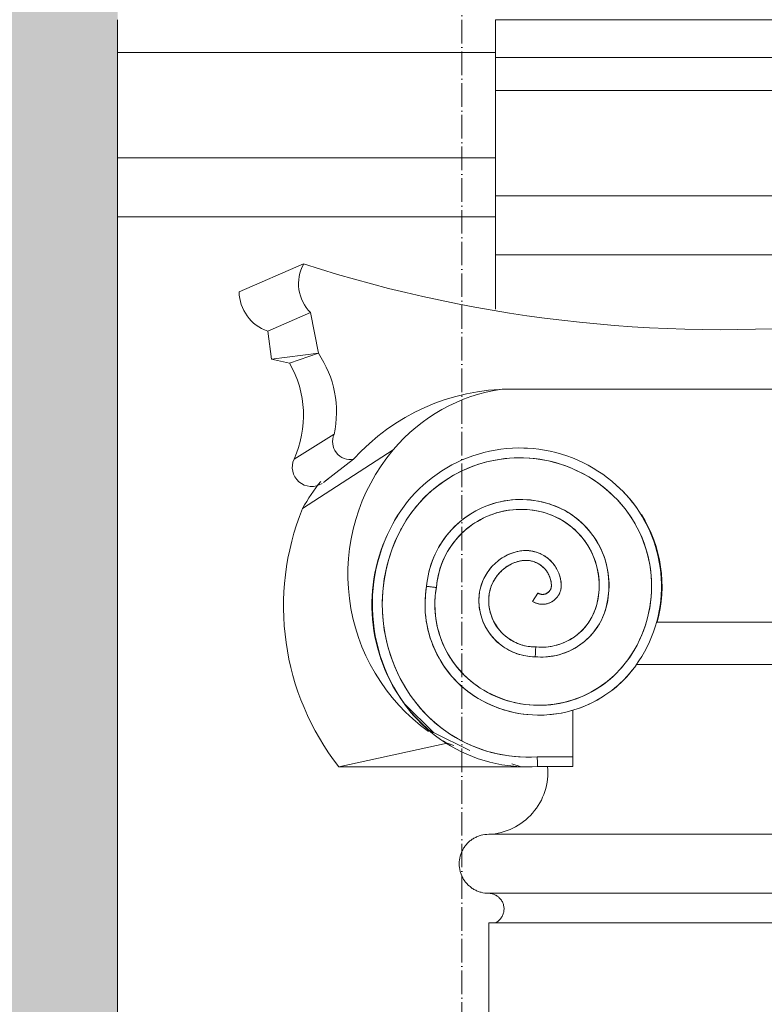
# Model space of a CAD drawing. Header units: millimetres. Extents: x -32191 to 39105, y -1740 to 9180.
# Tile 11 of 30: x 13443 to 13821, y 4078 to 4578. Entities that reach past the tile are written whole.
import ezdxf

# ---------------------------------------------------------------- set-up
doc = ezdxf.new("R2010")
doc.units = ezdxf.units.MM
doc.linetypes.add('_Traço - ponto', pattern=[16, 12, -2, 0, -2])
for name, color, linetype, lineweight in [('A-GENM', 13, 'Continuous', 18), ('A-WALL', 113, 'Continuous', 18), ('S-GRID', 1, 'Continuous', 9)]:
    doc.layers.add(name, color=color, linetype=linetype, lineweight=lineweight)

# ---------------------------------------------------------------- blocks, each defined once
blk = doc.blocks.new('Generic Models 17 - Generic Models 17-3093004-ELEVAÇÃO 2 - MANTER _ CONSTRUIR')
at = {"layer": 'A-GENM'}
for p, q in [((-17784.91, 4577.98), (-18156.49, 4577.98)), ((-18156.49, 4577.98), (-18156.49, 4558.7)), ((-18156.49, 4542.04), (-18156.49, 4558.7)), ((-17784.91, 4558.7), (-18156.49, 4558.7)), ((-18156.49, 4488.47), (-18156.49, 4542.04)), ((-17784.91, 4542.04), (-18156.49, 4542.04)), ((-18156.49, 4458.47), (-18156.49, 4488.47)), ((-17784.91, 4488.47), (-18156.49, 4488.47)), ((-18156.49, 4458.47), (-18156.49, 4430.97)), ((-17784.91, 4458.47), (-18156.49, 4458.47)), ((-18253.93, 4453.88), (-18286.71, 4439.72)), ((-18250.45, 4429.12), (-18272.2, 4419.74)), ((-18250.45, 4429.12), (-18246.44, 4408.47)), ((-18270.19, 4405.4), (-18272.2, 4419.74)), ((-18246.44, 4408.47), (-18270.19, 4405.4)), ((-18246.44, 4408.47), (-18261.04, 4403.46)), ((-18261.04, 4403.46), (-18270.19, 4405.4)), ((-17788.27, 4390.26), (-18153.12, 4390.26)), ((-18148.68, 4390.26), (-17970.7, 4390.26)), ((-18258.82, 4354.67), (-18238.43, 4367.29)), ((-18254.53, 4329.65), (-18208.48, 4359.38)), ((-18242.83, 4343.65), (-18228.55, 4354.64)), ((-18243.83, 4342.87), (-18241.7, 4344.52)), ((-18137.63, 4282.39), (-18134.98, 4286.63)), ((-17866.76, 4271.88), (-18074.63, 4271.88)), ((-18074.38, 4271.88), (-17867.01, 4271.88)), ((-18084.97, 4250.38), (-17856.43, 4250.38)), ((-17856.61, 4250.33), (-18084.78, 4250.33)), ((-18117.17, 4203.42), (-18117.17, 4227.08)), ((-18181.05, 4210.28), (-18236.08, 4198.33)), ((-18177.67, 4209.21), (-18181.05, 4210.28)), ((-18117.18, 4203.42), (-18135.27, 4203.42)), ((-18117.17, 4203.42), (-18135.27, 4203.42)), ((-18143.42, 4198.33), (-18236.08, 4198.33)), ((-18143.42, 4198.33), (-18148.17, 4199.84)), ((-18135.11, 4198.42), (-18117.18, 4198.42)), ((-17784.91, 4164.06), (-18159.91, 4164.06)), ((-18159.91, 4134.06), (-17784.91, 4134.06)), ((-18159.91, 4134.06), (-17784.91, 4134.06)), ((-17784.91, 4119.06), (-18159.91, 4119.06)), ((-18159.91, 4119.06), (-18159.91, 1459.06))]:
    blk.add_line(p, q, dxfattribs=at)
at = {"layer": 'A-GENM', "flags": 128}
for points in [[(-18142.02, 4360.32), (-18144.95, 4360.35), (-18147.88, 4360.26), (-18150.81, 4360.05), (-18153.72, 4359.73), (-18156.61, 4359.29), (-18159.49, 4358.73), (-18162.34, 4358.06), (-18165.17, 4357.28), (-18167.96, 4356.38), (-18170.71, 4355.38), (-18173.42, 4354.26), (-18176.08, 4353.04), (-18178.69, 4351.71), (-18181.25, 4350.27), (-18183.74, 4348.74), (-18186.17, 4347.11), (-18188.54, 4345.38), (-18190.84, 4343.56), (-18193.06, 4341.65), (-18195.2, 4339.65), (-18197.26, 4337.57), (-18199.23, 4335.4), (-18201.12, 4333.16), (-18202.92, 4330.85), (-18204.62, 4328.46), (-18206.23, 4326.01), (-18207.73, 4323.5), (-18208.64, 4321.86)], [(-18092.97, 4339.5), (-18095.11, 4341.51), (-18097.33, 4343.43), (-18099.62, 4345.25), (-18101.98, 4346.99), (-18104.41, 4348.63), (-18106.9, 4350.17), (-18109.45, 4351.61), (-18112.06, 4352.94), (-18114.72, 4354.18), (-18117.42, 4355.3), (-18120.17, 4356.31), (-18122.96, 4357.22), (-18125.78, 4358.01), (-18128.63, 4358.69), (-18131.5, 4359.25), (-18134.4, 4359.7), (-18137.31, 4360.03), (-18140.23, 4360.25), (-18142.02, 4360.32)], [(-18204.24, 4319.49), (-18202.9, 4321.87), (-18201.46, 4324.19), (-18199.93, 4326.45), (-18198.31, 4328.65), (-18196.61, 4330.78), (-18194.82, 4332.84), (-18192.95, 4334.83), (-18191, 4336.74), (-18188.98, 4338.58), (-18186.88, 4340.33), (-18184.72, 4341.99), (-18182.49, 4343.57), (-18180.21, 4345.06), (-18177.86, 4346.46), (-18175.46, 4347.76), (-18173.01, 4348.96), (-18170.51, 4350.06), (-18167.97, 4351.07), (-18165.4, 4351.97), (-18162.79, 4352.76), (-18160.14, 4353.46), (-18157.48, 4354.04), (-18154.79, 4354.52), (-18152.09, 4354.89), (-18149.37, 4355.16), (-18146.64, 4355.31), (-18143.91, 4355.35), (-18142.17, 4355.33)], [(-18142.17, 4355.33), (-18139.44, 4355.19), (-18136.72, 4354.95), (-18134.02, 4354.6), (-18131.33, 4354.14), (-18128.66, 4353.57), (-18126.01, 4352.9), (-18123.39, 4352.12), (-18120.81, 4351.24), (-18118.26, 4350.25), (-18115.76, 4349.16), (-18113.3, 4347.98), (-18110.89, 4346.7), (-18108.54, 4345.32), (-18106.24, 4343.85), (-18104, 4342.29), (-18101.82, 4340.63), (-18099.72, 4338.9), (-18097.68, 4337.08), (-18096.47, 4335.93)], [(-18085.13, 4249.85), (-18083.57, 4252.12), (-18082.09, 4254.46), (-18080.71, 4256.85), (-18079.43, 4259.3), (-18078.25, 4261.79), (-18077.17, 4264.33), (-18076.19, 4266.91), (-18075.31, 4269.53), (-18074.54, 4272.19), (-18073.88, 4274.87), (-18073.32, 4277.57), (-18072.88, 4280.3), (-18072.54, 4283.04), (-18072.31, 4285.79), (-18072.19, 4288.55), (-18072.19, 4291.31), (-18072.29, 4294.07), (-18072.5, 4296.83), (-18072.83, 4299.57), (-18073.26, 4302.3), (-18073.8, 4305), (-18074.45, 4307.69), (-18075.21, 4310.34), (-18076.07, 4312.97), (-18077.04, 4315.56), (-18078.1, 4318.1), (-18079.27, 4320.6), (-18080.54, 4323.06), (-18081.91, 4325.46), (-18083.37, 4327.8), (-18084.92, 4330.08), (-18086.57, 4332.3), (-18088.3, 4334.46), (-18090.11, 4336.54), (-18092.01, 4338.54), (-18092.97, 4339.5)], [(-18129.29, 4332), (-18131.14, 4332.53), (-18133, 4332.99), (-18134.88, 4333.38), (-18136.78, 4333.69), (-18138.68, 4333.93), (-18140.6, 4334.08), (-18142.52, 4334.17), (-18144.44, 4334.17), (-18146.36, 4334.1), (-18148.27, 4333.95), (-18150.18, 4333.73), (-18152.08, 4333.42), (-18153.96, 4333.05), (-18155.83, 4332.6), (-18157.68, 4332.07), (-18159.5, 4331.47), (-18161.3, 4330.8), (-18163.07, 4330.05), (-18164.81, 4329.24), (-18166.52, 4328.36), (-18168.19, 4327.41), (-18169.82, 4326.39), (-18171.41, 4325.31), (-18172.95, 4324.17), (-18174.45, 4322.96), (-18175.89, 4321.7), (-18177.29, 4320.38), (-18178.63, 4319.01), (-18179.92, 4317.58), (-18181.15, 4316.1), (-18182.31, 4314.58), (-18183.42, 4313.01), (-18184.46, 4311.39), (-18185.44, 4309.74), (-18186.35, 4308.05), (-18187.19, 4306.32), (-18187.96, 4304.56), (-18188.66, 4302.77), (-18189.29, 4300.96), (-18189.84, 4299.12), (-18190.33, 4297.26), (-18190.73, 4295.38), (-18191.06, 4293.49), (-18191.32, 4291.59), (-18191.47, 4290.06)], [(-18096.47, 4335.93), (-18094.67, 4334.1), (-18092.95, 4332.2), (-18091.31, 4330.24), (-18089.74, 4328.21), (-18088.26, 4326.12), (-18086.86, 4323.97), (-18085.55, 4321.77), (-18084.33, 4319.52), (-18083.2, 4317.22), (-18082.16, 4314.88), (-18081.22, 4312.5), (-18080.37, 4310.08), (-18079.62, 4307.63), (-18078.97, 4305.15), (-18078.42, 4302.65), (-18077.96, 4300.13), (-18077.61, 4297.59), (-18077.37, 4295.04), (-18077.22, 4292.49), (-18077.18, 4289.93), (-18077.23, 4287.36), (-18077.4, 4284.81), (-18077.66, 4282.26), (-18078.02, 4279.72), (-18078.49, 4277.2), (-18079.06, 4274.71), (-18079.72, 4272.23), (-18080.49, 4269.79), (-18081.35, 4267.37), (-18082.3, 4265), (-18083.35, 4262.66), (-18084.5, 4260.37), (-18085.73, 4258.13), (-18087.06, 4255.93), (-18088.47, 4253.79), (-18089.19, 4252.76)], [(-18186.5, 4289.43), (-18186.34, 4291.15), (-18186.1, 4292.85), (-18185.8, 4294.54), (-18185.43, 4296.23), (-18185, 4297.89), (-18184.49, 4299.54), (-18183.93, 4301.16), (-18183.29, 4302.76), (-18182.6, 4304.33), (-18181.84, 4305.88), (-18181.02, 4307.39), (-18180.14, 4308.87), (-18179.2, 4310.32), (-18178.21, 4311.72), (-18177.16, 4313.08), (-18176.05, 4314.4), (-18174.9, 4315.68), (-18173.69, 4316.91), (-18172.44, 4318.08), (-18171.14, 4319.21), (-18169.8, 4320.29), (-18168.41, 4321.31), (-18166.98, 4322.27), (-18165.52, 4323.18), (-18164.02, 4324.02), (-18162.49, 4324.81), (-18160.93, 4325.53), (-18159.34, 4326.2), (-18157.73, 4326.79), (-18156.09, 4327.33), (-18154.44, 4327.79), (-18152.76, 4328.19), (-18151.07, 4328.52), (-18149.37, 4328.79), (-18147.66, 4328.99), (-18145.95, 4329.11), (-18144.23, 4329.17), (-18142.51, 4329.16), (-18140.79, 4329.09), (-18139.07, 4328.94), (-18137.37, 4328.72), (-18135.67, 4328.44), (-18133.98, 4328.09), (-18132.31, 4327.67), (-18130.78, 4327.22)], [(-18100.2, 4279.52), (-18099.8, 4281.21), (-18099.46, 4282.91), (-18099.19, 4284.63), (-18098.99, 4286.36), (-18098.86, 4288.09), (-18098.79, 4289.83), (-18098.8, 4291.56), (-18098.88, 4293.3), (-18099.02, 4295.03), (-18099.24, 4296.76), (-18099.52, 4298.47), (-18099.88, 4300.17), (-18100.3, 4301.86), (-18100.78, 4303.53), (-18101.34, 4305.18), (-18101.95, 4306.8), (-18102.64, 4308.4), (-18103.38, 4309.97), (-18104.19, 4311.51), (-18105.06, 4313.01), (-18105.99, 4314.48), (-18106.98, 4315.91), (-18108.02, 4317.3), (-18109.12, 4318.65), (-18110.27, 4319.95), (-18111.48, 4321.2), (-18112.73, 4322.41), (-18114.03, 4323.56), (-18115.37, 4324.67), (-18116.76, 4325.71), (-18118.19, 4326.7), (-18119.65, 4327.64), (-18121.15, 4328.51), (-18122.69, 4329.32), (-18124.26, 4330.07), (-18125.85, 4330.76), (-18127.48, 4331.38), (-18129.12, 4331.94), (-18129.29, 4332)], [(-18130.78, 4327.22), (-18129.32, 4326.74), (-18127.89, 4326.19), (-18126.47, 4325.59), (-18125.08, 4324.93), (-18123.72, 4324.21), (-18122.39, 4323.45), (-18121.08, 4322.63), (-18119.82, 4321.75), (-18118.59, 4320.83), (-18117.39, 4319.86), (-18116.24, 4318.85), (-18115.13, 4317.78), (-18114.06, 4316.68), (-18113.03, 4315.53), (-18112.06, 4314.34), (-18111.13, 4313.12), (-18110.25, 4311.85), (-18109.42, 4310.56), (-18108.65, 4309.23), (-18107.93, 4307.87), (-18107.26, 4306.48), (-18106.65, 4305.07), (-18106.1, 4303.64), (-18105.6, 4302.18), (-18105.16, 4300.71), (-18104.79, 4299.22), (-18104.47, 4297.71), (-18104.21, 4296.19), (-18104.01, 4294.67), (-18103.88, 4293.14), (-18103.8, 4291.6), (-18103.79, 4290.06), (-18103.84, 4288.53), (-18103.95, 4286.99), (-18104.12, 4285.46), (-18104.35, 4283.94), (-18104.65, 4282.43), (-18105, 4280.94), (-18105.04, 4280.78)], [(-18208.64, 4321.86), (-18210.22, 4318.78), (-18211.68, 4315.64), (-18213.01, 4312.45), (-18214.21, 4309.2), (-18215.28, 4305.91), (-18216.22, 4302.58), (-18217.02, 4299.21), (-18217.69, 4295.81), (-18218.23, 4292.39), (-18218.62, 4288.95), (-18218.88, 4285.5), (-18219, 4282.04), (-18218.98, 4278.58), (-18218.82, 4275.12), (-18218.52, 4271.67), (-18218.09, 4268.24), (-18217.52, 4264.82), (-18216.81, 4261.44), (-18215.97, 4258.08), (-18215, 4254.76), (-18213.89, 4251.48), (-18212.65, 4248.24), (-18211.29, 4245.06), (-18209.79, 4241.94), (-18208.18, 4238.88), (-18206.44, 4235.88), (-18204.59, 4232.96), (-18203.93, 4231.99)], [(-18199.8, 4234.81), (-18201.59, 4237.54), (-18203.26, 4240.33), (-18204.82, 4243.2), (-18206.27, 4246.12), (-18207.6, 4249.1), (-18208.8, 4252.13), (-18209.89, 4255.21), (-18210.85, 4258.32), (-18211.69, 4261.48), (-18212.39, 4264.66), (-18212.98, 4267.87), (-18213.43, 4271.1), (-18213.75, 4274.35), (-18213.94, 4277.6), (-18214.01, 4280.86), (-18213.94, 4284.12), (-18213.74, 4287.38), (-18213.41, 4290.62), (-18212.95, 4293.85), (-18212.37, 4297.06), (-18211.65, 4300.24), (-18210.81, 4303.4), (-18209.84, 4306.51), (-18208.75, 4309.59), (-18207.54, 4312.61), (-18206.21, 4315.59), (-18204.76, 4318.51), (-18204.24, 4319.49)], [(-18145.53, 4307.72), (-18146.52, 4307.45), (-18147.49, 4307.14), (-18148.46, 4306.8), (-18149.4, 4306.41), (-18150.34, 4305.99), (-18151.25, 4305.54), (-18152.14, 4305.04), (-18153.02, 4304.51), (-18153.87, 4303.95), (-18154.7, 4303.35), (-18155.51, 4302.72), (-18156.29, 4302.06), (-18157.04, 4301.37), (-18157.76, 4300.64), (-18158.46, 4299.89), (-18159.12, 4299.12), (-18159.75, 4298.31), (-18160.35, 4297.48), (-18160.92, 4296.63), (-18161.45, 4295.76), (-18161.94, 4294.87), (-18162.4, 4293.95), (-18162.83, 4293.02), (-18163.21, 4292.07), (-18163.56, 4291.11), (-18163.87, 4290.14), (-18164.14, 4289.15), (-18164.37, 4288.16), (-18164.55, 4287.15), (-18164.7, 4286.14), (-18164.81, 4285.12), (-18164.88, 4284.1), (-18164.91, 4283.08), (-18164.91, 4282.92)], [(-18123.07, 4290.79), (-18123.11, 4291.51), (-18123.18, 4292.23), (-18123.28, 4292.95), (-18123.4, 4293.66), (-18123.56, 4294.37), (-18123.74, 4295.07), (-18123.95, 4295.76), (-18124.19, 4296.45), (-18124.45, 4297.12), (-18124.75, 4297.78), (-18125.06, 4298.43), (-18125.41, 4299.07), (-18125.78, 4299.69), (-18126.17, 4300.3), (-18126.59, 4300.89), (-18127.03, 4301.47), (-18127.49, 4302.02), (-18127.98, 4302.56), (-18128.48, 4303.08), (-18129.01, 4303.57), (-18129.56, 4304.05), (-18130.12, 4304.5), (-18130.7, 4304.93), (-18131.3, 4305.34), (-18131.92, 4305.72), (-18132.55, 4306.07), (-18133.19, 4306.41), (-18133.84, 4306.71), (-18134.51, 4306.99), (-18135.19, 4307.24), (-18135.88, 4307.47), (-18136.58, 4307.66), (-18137.28, 4307.83), (-18137.99, 4307.97), (-18138.7, 4308.09), (-18139.42, 4308.17), (-18140.14, 4308.23), (-18140.87, 4308.25), (-18141.59, 4308.25), (-18142.31, 4308.22), (-18143.04, 4308.16), (-18143.75, 4308.07), (-18144.47, 4307.95), (-18145.18, 4307.8), (-18145.53, 4307.72)], [(-18159.91, 4282.92), (-18159.89, 4283.74), (-18159.84, 4284.56), (-18159.76, 4285.38), (-18159.65, 4286.19), (-18159.5, 4287), (-18159.32, 4287.8), (-18159.11, 4288.6), (-18158.86, 4289.38), (-18158.59, 4290.16), (-18158.28, 4290.92), (-18157.95, 4291.67), (-18157.58, 4292.41), (-18157.19, 4293.13), (-18156.77, 4293.84), (-18156.32, 4294.53), (-18155.84, 4295.19), (-18155.33, 4295.84), (-18154.81, 4296.47), (-18154.25, 4297.08), (-18153.67, 4297.66), (-18153.07, 4298.23), (-18152.45, 4298.76), (-18151.8, 4299.27), (-18151.14, 4299.76), (-18150.46, 4300.22), (-18149.76, 4300.65), (-18149.04, 4301.05), (-18148.31, 4301.42), (-18147.56, 4301.77), (-18146.8, 4302.08), (-18146.03, 4302.36), (-18145.24, 4302.61), (-18144.45, 4302.83), (-18144.32, 4302.86)], [(-18144.32, 4302.86), (-18143.81, 4302.98), (-18143.3, 4303.08), (-18142.78, 4303.15), (-18142.26, 4303.21), (-18141.74, 4303.24), (-18141.21, 4303.25), (-18140.69, 4303.25), (-18140.17, 4303.22), (-18139.64, 4303.17), (-18139.12, 4303.1), (-18138.61, 4303), (-18138.1, 4302.89), (-18137.59, 4302.76), (-18137.09, 4302.61), (-18136.6, 4302.43), (-18136.11, 4302.24), (-18135.63, 4302.03), (-18135.16, 4301.8), (-18134.7, 4301.55), (-18134.25, 4301.28), (-18133.81, 4301), (-18133.38, 4300.7), (-18132.97, 4300.38), (-18132.56, 4300.04), (-18132.18, 4299.69), (-18131.8, 4299.32), (-18131.44, 4298.94), (-18131.1, 4298.55), (-18130.77, 4298.14), (-18130.46, 4297.72), (-18130.17, 4297.28), (-18129.89, 4296.84), (-18129.63, 4296.38), (-18129.39, 4295.92), (-18129.17, 4295.44), (-18128.97, 4294.96), (-18128.79, 4294.47), (-18128.63, 4293.97), (-18128.48, 4293.46), (-18128.36, 4292.96), (-18128.26, 4292.44), (-18128.18, 4291.92), (-18128.12, 4291.4), (-18128.08, 4290.88), (-18128.07, 4290.62)], [(-18191.47, 4290.06), (-18191.8, 4287.86), (-18192.04, 4285.65), (-18192.19, 4283.44), (-18192.26, 4281.22), (-18192.23, 4279), (-18192.12, 4276.78), (-18191.92, 4274.57), (-18191.63, 4272.36), (-18191.25, 4270.18), (-18190.78, 4268), (-18190.23, 4265.85), (-18189.59, 4263.72), (-18188.87, 4261.62), (-18188.06, 4259.55), (-18187.18, 4257.52), (-18186.21, 4255.52), (-18185.16, 4253.56), (-18184.04, 4251.65), (-18182.83, 4249.78), (-18181.56, 4247.96), (-18180.21, 4246.19), (-18178.8, 4244.48), (-18177.31, 4242.83), (-18175.77, 4241.24), (-18174.16, 4239.71), (-18172.49, 4238.24), (-18170.76, 4236.85), (-18168.98, 4235.52), (-18167.14, 4234.27), (-18165.26, 4233.09), (-18163.33, 4231.99), (-18163.08, 4231.85)], [(-18160.71, 4236.25), (-18162.47, 4237.24), (-18164.19, 4238.31), (-18165.86, 4239.44), (-18167.49, 4240.64), (-18169.07, 4241.9), (-18170.59, 4243.22), (-18172.07, 4244.61), (-18173.48, 4246.05), (-18174.84, 4247.55), (-18176.14, 4249.1), (-18177.37, 4250.7), (-18178.54, 4252.35), (-18179.64, 4254.04), (-18180.67, 4255.78), (-18181.63, 4257.56), (-18182.52, 4259.37), (-18183.34, 4261.22), (-18184.08, 4263.1), (-18184.75, 4265.01), (-18185.34, 4266.94), (-18185.85, 4268.9), (-18186.29, 4270.87), (-18186.64, 4272.86), (-18186.92, 4274.86), (-18187.11, 4276.87), (-18187.23, 4278.89), (-18187.26, 4280.91), (-18187.21, 4282.93), (-18187.08, 4284.95), (-18186.87, 4286.96), (-18186.58, 4288.96), (-18186.5, 4289.43)], [(-18137.63, 4282.39), (-18137.3, 4282.19), (-18136.97, 4282.01), (-18136.63, 4281.84), (-18136.28, 4281.69), (-18135.92, 4281.55), (-18135.57, 4281.42), (-18135.2, 4281.31), (-18134.83, 4281.21), (-18134.46, 4281.13), (-18134.09, 4281.06), (-18133.71, 4281.01), (-18133.33, 4280.97), (-18132.95, 4280.95), (-18132.57, 4280.94), (-18132.19, 4280.95), (-18131.81, 4280.97), (-18131.43, 4281.01), (-18131.05, 4281.06), (-18130.68, 4281.13), (-18130.31, 4281.22), (-18129.94, 4281.32), (-18129.58, 4281.43), (-18129.22, 4281.56), (-18128.86, 4281.7), (-18128.52, 4281.85), (-18128.18, 4282.02), (-18127.84, 4282.21), (-18127.52, 4282.4), (-18127.2, 4282.61), (-18126.89, 4282.83), (-18126.59, 4283.07), (-18126.3, 4283.31), (-18126.02, 4283.57), (-18125.75, 4283.84), (-18125.49, 4284.12), (-18125.24, 4284.41), (-18125, 4284.7), (-18124.78, 4285.01), (-18124.57, 4285.33), (-18124.37, 4285.65), (-18124.18, 4285.99), (-18124.01, 4286.32), (-18123.85, 4286.67), (-18123.71, 4287.02), (-18123.58, 4287.38), (-18123.46, 4287.74), (-18123.36, 4288.11), (-18123.27, 4288.48), (-18123.2, 4288.86), (-18123.15, 4289.23), (-18123.1, 4289.61), (-18123.08, 4289.99), (-18123.07, 4290.37), (-18123.07, 4290.75), (-18123.07, 4290.79)], [(-18128.07, 4290.62), (-18128.07, 4290.44), (-18128.07, 4290.26), (-18128.08, 4290.08), (-18128.1, 4289.9), (-18128.13, 4289.72), (-18128.16, 4289.54), (-18128.2, 4289.36), (-18128.25, 4289.19), (-18128.3, 4289.02), (-18128.36, 4288.85), (-18128.43, 4288.68), (-18128.51, 4288.51), (-18128.59, 4288.35), (-18128.67, 4288.19), (-18128.77, 4288.04), (-18128.87, 4287.89), (-18128.97, 4287.74), (-18129.09, 4287.6), (-18129.2, 4287.46), (-18129.33, 4287.33), (-18129.45, 4287.2), (-18129.59, 4287.08), (-18129.72, 4286.96), (-18129.87, 4286.85), (-18130.01, 4286.74), (-18130.16, 4286.64), (-18130.32, 4286.55), (-18130.48, 4286.46), (-18130.64, 4286.38), (-18130.8, 4286.31), (-18130.97, 4286.24), (-18131.14, 4286.18), (-18131.31, 4286.12), (-18131.49, 4286.08), (-18131.66, 4286.04), (-18131.84, 4286), (-18132.02, 4285.98), (-18132.2, 4285.96), (-18132.38, 4285.95), (-18132.56, 4285.94), (-18132.74, 4285.94), (-18132.92, 4285.95), (-18133.1, 4285.97), (-18133.28, 4285.99), (-18133.46, 4286.03), (-18133.63, 4286.06), (-18133.81, 4286.11), (-18133.98, 4286.16), (-18134.15, 4286.22), (-18134.32, 4286.29), (-18134.49, 4286.36), (-18134.65, 4286.44), (-18134.81, 4286.53), (-18134.96, 4286.62), (-18134.98, 4286.63)], [(-18164.91, 4282.92), (-18164.88, 4281.77), (-18164.82, 4280.63), (-18164.7, 4279.49), (-18164.54, 4278.35), (-18164.34, 4277.23), (-18164.09, 4276.11), (-18163.79, 4275), (-18163.45, 4273.91), (-18163.07, 4272.83), (-18162.65, 4271.76), (-18162.18, 4270.72), (-18161.67, 4269.69), (-18161.12, 4268.68), (-18160.53, 4267.7), (-18159.9, 4266.74), (-18159.24, 4265.81), (-18158.54, 4264.9), (-18157.8, 4264.03), (-18157.03, 4263.18), (-18156.22, 4262.37), (-18155.38, 4261.59), (-18154.51, 4260.84), (-18153.62, 4260.13), (-18152.69, 4259.45), (-18151.74, 4258.81), (-18150.76, 4258.21), (-18149.76, 4257.65), (-18148.74, 4257.13), (-18147.7, 4256.65), (-18146.64, 4256.22), (-18145.57, 4255.82), (-18144.47, 4255.47), (-18143.37, 4255.17), (-18142.26, 4254.9), (-18141.13, 4254.69), (-18140, 4254.52), (-18138.86, 4254.39), (-18137.72, 4254.31), (-18136.57, 4254.27), (-18136.26, 4254.27)], [(-18136.03, 4259.27), (-18136.98, 4259.28), (-18137.92, 4259.33), (-18138.86, 4259.41), (-18139.8, 4259.54), (-18140.73, 4259.7), (-18141.66, 4259.89), (-18142.57, 4260.13), (-18143.48, 4260.4), (-18144.37, 4260.71), (-18145.26, 4261.05), (-18146.12, 4261.43), (-18146.98, 4261.84), (-18147.81, 4262.28), (-18148.63, 4262.76), (-18149.42, 4263.27), (-18150.2, 4263.81), (-18150.95, 4264.39), (-18151.68, 4264.99), (-18152.38, 4265.62), (-18153.06, 4266.28), (-18153.71, 4266.96), (-18154.34, 4267.67), (-18154.93, 4268.41), (-18155.5, 4269.17), (-18156.03, 4269.95), (-18156.54, 4270.75), (-18157.01, 4271.57), (-18157.44, 4272.41), (-18157.85, 4273.26), (-18158.22, 4274.13), (-18158.55, 4275.02), (-18158.85, 4275.92), (-18159.11, 4276.82), (-18159.33, 4277.74), (-18159.52, 4278.67), (-18159.67, 4279.6), (-18159.79, 4280.54), (-18159.86, 4281.49), (-18159.9, 4282.43), (-18159.91, 4282.92)], [(-18136.26, 4254.27), (-18134.91, 4254.17), (-18133.55, 4254.13), (-18132.19, 4254.14), (-18130.83, 4254.2), (-18129.47, 4254.32), (-18128.12, 4254.49), (-18126.78, 4254.71), (-18125.45, 4254.99), (-18124.13, 4255.33), (-18122.83, 4255.71), (-18121.54, 4256.15), (-18120.27, 4256.64), (-18119.02, 4257.17), (-18117.8, 4257.76), (-18116.59, 4258.4), (-18115.42, 4259.08), (-18114.27, 4259.81), (-18113.15, 4260.59), (-18112.07, 4261.41), (-18111.02, 4262.27), (-18110, 4263.17), (-18109.02, 4264.12), (-18108.08, 4265.1), (-18107.18, 4266.12), (-18106.32, 4267.17), (-18105.5, 4268.26), (-18104.73, 4269.38), (-18104, 4270.53), (-18103.32, 4271.71), (-18102.69, 4272.91), (-18102.11, 4274.14), (-18101.57, 4275.39), (-18101.09, 4276.66), (-18100.65, 4277.95), (-18100.27, 4279.25), (-18100.2, 4279.52)], [(-18105.04, 4280.78), (-18105.36, 4279.67), (-18105.72, 4278.57), (-18106.12, 4277.48), (-18106.57, 4276.41), (-18107.06, 4275.36), (-18107.59, 4274.33), (-18108.16, 4273.32), (-18108.77, 4272.33), (-18109.43, 4271.37), (-18110.11, 4270.44), (-18110.84, 4269.53), (-18111.6, 4268.66), (-18112.4, 4267.81), (-18113.23, 4267), (-18114.09, 4266.22), (-18114.98, 4265.48), (-18115.9, 4264.77), (-18116.84, 4264.11), (-18117.82, 4263.47), (-18118.82, 4262.88), (-18119.84, 4262.33), (-18120.88, 4261.82), (-18121.94, 4261.36), (-18123.02, 4260.93), (-18124.12, 4260.55), (-18125.23, 4260.21), (-18126.35, 4259.92), (-18127.48, 4259.67), (-18128.62, 4259.47), (-18129.77, 4259.31), (-18130.93, 4259.2), (-18132.09, 4259.14), (-18133.25, 4259.12), (-18134.41, 4259.15), (-18135.56, 4259.23), (-18136.03, 4259.27)], [(-18089.19, 4252.76), (-18090.52, 4250.98), (-18091.93, 4249.26), (-18093.4, 4247.59), (-18094.93, 4245.98), (-18096.53, 4244.44), (-18098.19, 4242.96), (-18099.91, 4241.55), (-18101.68, 4240.2), (-18103.5, 4238.93), (-18105.38, 4237.74), (-18107.3, 4236.62), (-18109.26, 4235.58), (-18111.26, 4234.61), (-18113.3, 4233.73), (-18115.38, 4232.93), (-18117.48, 4232.21), (-18119.61, 4231.58), (-18121.77, 4231.04), (-18123.94, 4230.58), (-18126.13, 4230.2), (-18128.34, 4229.92), (-18130.55, 4229.72), (-18132.77, 4229.62), (-18134.99, 4229.6), (-18137.21, 4229.67), (-18139.43, 4229.83), (-18141.64, 4230.08), (-18143.84, 4230.41), (-18146.02, 4230.84), (-18148.18, 4231.35), (-18150.32, 4231.94), (-18152.44, 4232.63), (-18154.53, 4233.39), (-18156.58, 4234.24), (-18158.6, 4235.17), (-18160.58, 4236.18), (-18160.71, 4236.25)], [(-18163.08, 4231.85), (-18160.93, 4230.74), (-18158.73, 4229.72), (-18156.49, 4228.79), (-18154.22, 4227.95), (-18151.91, 4227.2), (-18149.58, 4226.55), (-18147.23, 4225.98), (-18144.85, 4225.51), (-18142.46, 4225.14), (-18140.05, 4224.87), (-18137.63, 4224.68), (-18135.21, 4224.6), (-18132.79, 4224.62), (-18130.37, 4224.73), (-18127.95, 4224.93), (-18125.55, 4225.24), (-18123.16, 4225.64), (-18120.79, 4226.13), (-18118.44, 4226.72), (-18116.12, 4227.4), (-18113.82, 4228.18), (-18111.56, 4229.04), (-18109.33, 4230), (-18107.14, 4231.04), (-18105, 4232.17), (-18102.91, 4233.39), (-18100.86, 4234.69), (-18098.87, 4236.07), (-18096.93, 4237.52), (-18095.06, 4239.06), (-18093.25, 4240.66), (-18091.5, 4242.34), (-18089.82, 4244.09), (-18088.21, 4245.9), (-18086.68, 4247.78), (-18085.22, 4249.72), (-18085.13, 4249.85)], [(-18135.27, 4203.42), (-18138.16, 4203.29), (-18141.06, 4203.27), (-18143.95, 4203.37), (-18146.83, 4203.58), (-18149.71, 4203.91), (-18152.57, 4204.35), (-18155.41, 4204.91), (-18158.22, 4205.58), (-18161.01, 4206.36), (-18163.76, 4207.25), (-18166.47, 4208.25), (-18169.15, 4209.36), (-18171.77, 4210.58), (-18174.35, 4211.9), (-18176.87, 4213.32), (-18179.33, 4214.84), (-18181.72, 4216.46), (-18184.06, 4218.18), (-18186.32, 4219.98), (-18188.5, 4221.88), (-18190.61, 4223.86), (-18192.64, 4225.92), (-18194.59, 4228.06), (-18196.45, 4230.28), (-18198.21, 4232.57), (-18199.8, 4234.81)], [(-18203.93, 4231.99), (-18202.14, 4229.47), (-18200.24, 4227.02), (-18198.25, 4224.65), (-18196.17, 4222.37), (-18193.99, 4220.17), (-18191.73, 4218.05), (-18189.39, 4216.03), (-18186.97, 4214.11), (-18184.47, 4212.28), (-18181.9, 4210.56), (-18179.27, 4208.94), (-18176.57, 4207.42), (-18173.82, 4206.02), (-18171.01, 4204.72), (-18168.15, 4203.54), (-18165.24, 4202.48), (-18162.3, 4201.53), (-18159.32, 4200.7), (-18156.31, 4199.99), (-18153.27, 4199.4), (-18150.21, 4198.93), (-18147.14, 4198.59), (-18144.05, 4198.36), (-18140.96, 4198.27), (-18137.87, 4198.29), (-18135.11, 4198.42)], [(-18169.5, 4206.61), (-18187.93, 4215.84), (-18202.72, 4230.32), (-18202.98, 4230.67), (-18203.24, 4231.02), (-18203.5, 4231.38), (-18203.76, 4231.74), (-18203.92, 4231.97)], [(-18117.17, 4198.42), (-18117.17, 4198.5), (-18117.17, 4198.75), (-18117.17, 4199.15), (-18117.17, 4199.67), (-18117.17, 4200.27), (-18117.17, 4200.92), (-18117.17, 4201.57), (-18117.17, 4202.17), (-18117.17, 4202.69), (-18117.17, 4203.08), (-18117.17, 4203.33), (-18117.17, 4203.42)]]:
    blk.add_lwpolyline(points, dxfattribs=at)
at = {"layer": 'A-GENM'}
for centre, radius, start, end in [((-18235.67, 4443.82), 20.84, 151.1483, 224.8517), ((-18041.63, 5111.29), 690.84, 252.10289, 275.89299), ((-18265.25, 4440.06), 21.47, 180.8975, 251.1025), ((-18290.99, 4378.44), 53.73, 348.0191, 33.9809), ((-18307.74, 4376.89), 53.73, 335.5747, 29.6363), ((-18148.68, 4282.9), 107.36, 90, 138.0753), ((-18140.32, 4302.26), 88.94, 98.2795, 140.0387), ((-18230.19, 4363.54), 9.05, 155.5747, 280.3807), ((-18133.07, 4296.18), 98.39, 140.0387, 234.3083), ((-18249.88, 4350.61), 9.82, 155.5747, 302.8184), ((-18144.16, 4287.1), 68.25, 88.3286, 151.6714), ((-18144.16, 4287.1), 68.25, 45.6714, 88.3286), ((-18148.57, 4268), 122.59, 142.0487, 149.8114), ((-18143.99, 4285.96), 73.95, 46.3877, 50.161), ((-18139.92, 4290.22), 68.06, 35.9011, 46.3877), ((-18141.22, 4290.11), 69.05, 38.0512, 45.6714), ((-18143.6, 4286.15), 48.02, 72.6619, 175.3381), ((-18141.22, 4290.11), 64.05, 324.3286, 45.6714), ((-18131.31, 4280.01), 132.84, 158.0594, 217.9406), ((-18143.6, 4286.15), 43.02, 72.6619, 175.6283), ((-18142.24, 4290.52), 43.45, 345.3381, 72.6619), ((-18143.99, 4285.96), 73.95, 147.1118, 150.9552), ((-18142.24, 4290.52), 38.45, 345.3381, 72.6619), ((-18139.92, 4290.22), 68.06, 344.3629, 32.1963), ((-18134.49, 4280.69), 84.81, 150.9552, 215.0448), ((-18132.46, 4280.79), 81.55, 151.6714, 214.3286), ((-18139.35, 4282.92), 25.56, 104, 180), ((-18141.15, 4290.16), 18.09, 2, 104), ((-18139.35, 4282.92), 20.56, 104, 180), ((-18141.15, 4290.16), 13.09, 2, 104), ((-18136.73, 4280.73), 55.53, 170.3286, 241.6714), ((-18136.73, 4280.73), 50.53, 170.0796, 241.6714), ((-18132.58, 4290.46), 9.52, 238, 2), ((-18132.58, 4290.46), 4.52, 349.8478, 2), ((-18136.26, 4282.92), 28.65, 180, 270), ((-18136.26, 4282.92), 23.65, 180, 270.5603), ((-18132.58, 4290.46), 4.52, 238, 250.1522), ((-18132.58, 4290.46), 4.52, 279.3333, 320.6667), ((-18133.1, 4288.12), 34, 264.6619, 345.3381), ((-18133.1, 4288.12), 29, 264.1975, 345.3381), ((-18134.34, 4285.17), 55.57, 241.6714, 324.3286), ((-18134.34, 4285.17), 60.58, 307.5509, 323.3771), ((-18140.06, 4275.6), 72.34, 214.3286, 273.7962), ((-18134.34, 4285.17), 60.58, 286.4667, 303.3114), ((-18138.99, 4277.54), 79.33, 215.0448, 231.4413), ((-18140.06, 4275.6), 77.34, 214.3286, 221.7369), ((-18134.34, 4285.17), 60.57, 241.6714, 286.4652), ((-18138.99, 4277.54), 79.33, 222.7709, 228.7274), ((-18138.99, 4277.54), 79.33, 236.1974, 237.973), ((-18133.07, 4296.18), 98.39, 239.53, 240.8094), ((-18161.36, 4195.5), 31.48, 272.6494, 5.318)]:
    blk.add_arc(centre, radius, start, end, dxfattribs=at)
for points in [[(-18186.5, 4289.43), (-18186.5, 4289.43), (-18186.61, 4289.45), (-18187.05, 4289.5), (-18187.72, 4289.59), (-18188.55, 4289.69), (-18189.43, 4289.8), (-18190.25, 4289.9), (-18190.93, 4289.99), (-18191.37, 4290.04), (-18191.47, 4290.06), (-18191.47, 4290.06)], [(-18136.03, 4259.27), (-18136.03, 4259.27), (-18136.03, 4259.17), (-18136.06, 4258.72), (-18136.09, 4258.05), (-18136.12, 4257.22), (-18136.17, 4256.33), (-18136.2, 4255.5), (-18136.24, 4254.82), (-18136.26, 4254.37), (-18136.26, 4254.27), (-18136.26, 4254.27)], [(-18135.11, 4198.42), (-18135.11, 4198.42), (-18135.11, 4198.52), (-18135.13, 4198.96), (-18135.15, 4199.64), (-18135.18, 4200.48), (-18135.2, 4201.36), (-18135.23, 4202.2), (-18135.25, 4202.87), (-18135.27, 4203.32), (-18135.27, 4203.42), (-18135.27, 4203.42)]]:
    blk.add_open_spline(points, degree=3, dxfattribs=at)
for points, knots in [([(-18159.91, 4134.06), (-18161.22, 4134.06), (-18163.18, 4134.32), (-18165.66, 4135.16), (-18167.14, 4135.89), (-18168.25, 4136.58), (-18169.31, 4137.34), (-18170.3, 4138.21), (-18171.19, 4139.16), (-18172.02, 4140.17), (-18172.94, 4141.54), (-18173.81, 4143.3), (-18174.65, 4145.79), (-18175.08, 4149.06), (-18174.65, 4152.33), (-18173.81, 4154.82), (-18172.94, 4156.58), (-18172.02, 4157.94), (-18171.19, 4158.96), (-18170.3, 4159.91), (-18169.07, 4160.99), (-18167.7, 4161.9), (-18166.55, 4162.52), (-18165.35, 4163.06), (-18163.18, 4163.8), (-18161.22, 4164.06), (-18159.91, 4164.06)], [0, 0, 0, 0, 0.083333, 0.125, 0.166667, 0.1875, 0.208333, 0.25, 0.270833, 0.291667, 0.333333, 0.375, 0.416667, 0.5, 0.583333, 0.625, 0.666667, 0.708333, 0.729167, 0.75, 0.791667, 0.833333, 0.854167, 0.875, 0.916667, 1, 1, 1, 1]), ([(-18156.49, 4119.06), (-18155.92, 4119.35), (-18154.85, 4120.06), (-18153.77, 4121.24), (-18153.09, 4122.33), (-18152.55, 4123.48), (-18152.14, 4125.03), (-18152.11, 4126.96), (-18152.46, 4128.52), (-18152.97, 4129.7), (-18153.45, 4130.53), (-18153.93, 4131.16), (-18154.36, 4131.64), (-18154.93, 4132.19), (-18155.53, 4132.65), (-18156.14, 4133.02), (-18156.56, 4133.25), (-18157.11, 4133.5), (-18157.79, 4133.74), (-18158.71, 4133.97), (-18159.43, 4134.05), (-18159.91, 4134.06)], [0, 0, 0, 0, 0.090909, 0.181818, 0.227273, 0.272727, 0.363636, 0.454545, 0.545455, 0.590909, 0.636364, 0.681818, 0.704545, 0.727273, 0.795455, 0.8125, 0.829545, 0.863636, 0.897727, 0.931818, 1, 1, 1, 1])]:
    blk.add_open_spline(points, degree=3, knots=knots, dxfattribs=at)
blk = doc.blocks.new('Generic Models 1 - Generic Models 24-4258923-ELEVAÇÃO 2 - MANTER _ CONSTRUIR')
at = {"layer": 'A-GENM', "lineweight": 25}
blk.add_hatch(color=9, dxfattribs=at).paths.add_polyline_path([(-18433.49, 930), (-18433.49, 1230), (-18348.49, 1315), (-18348.49, 4864.45), (-18651.91, 5103.8), (-18651.91, 5173.8), (-18716.91, 5173.8), (-18716.91, 5072.28), (-18413.49, 4832.93), (-18413.49, 1341.92), (-18498.49, 1256.92), (-18498.49, 995), (-18533.49, 995), (-18533.49, 930), (-18453.37, 930)], flags=0)
blk = doc.blocks.new('ORNAMENTO 2 - ORNAMENTO 2-4325827-ELEVAÇÃO 2 - MANTER _ CONSTRUIR')
at = {"layer": 'A-GENM'}
for p, q in [((-18348.49, 4561.32), (-18348.49, 4577.98)), ((-18348.49, 4507.75), (-18348.49, 4561.32)), ((-18156.49, 4561.32), (-18348.49, 4561.32)), ((-18348.49, 4477.75), (-18348.49, 4507.75)), ((-18156.49, 4507.75), (-18348.49, 4507.75)), ((-18156.49, 4477.75), (-18348.49, 4477.75))]:
    blk.add_line(p, q, dxfattribs=at)

msp = doc.modelspace()

# ---------------------------------------------------------------- linework, layer by layer
at = {"layer": 'A-WALL'}
msp.add_line((13492.7, 4477.75), (13492.7, 1280), dxfattribs=at)
at = {"layer": 'S-GRID', "linetype": '_Traço - ponto'}
msp.add_line((13667.7, -1519.92), (13667.7, 8321.87), dxfattribs=at)

# ---------------------------------------------------------------- block references
at = {"layer": 'A-GENM', "color": 5, "lineweight": 25}
msp.add_blockref('Generic Models 1 - Generic Models 24-4258923-ELEVAÇÃO 2 - MANTER _ CONSTRUIR', (31841.2, 0), dxfattribs=at)
at = {"layer": 'A-GENM'}
for name in ['Generic Models 17 - Generic Models 17-3093004-ELEVAÇÃO 2 - MANTER _ CONSTRUIR', 'ORNAMENTO 2 - ORNAMENTO 2-4325827-ELEVAÇÃO 2 - MANTER _ CONSTRUIR']:
    msp.add_blockref(name, (31841.2, 0), dxfattribs=at)

doc.saveas('drawing.dxf')
